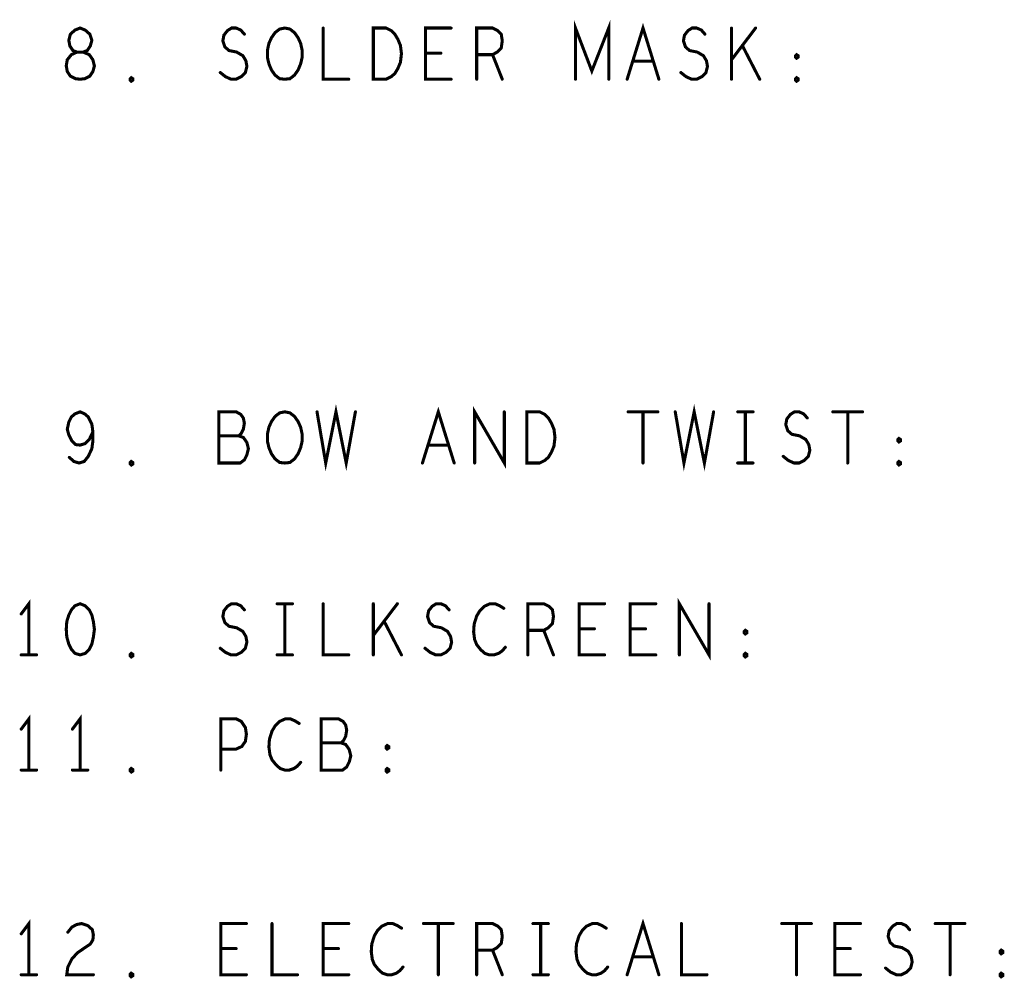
# Model space of a CAD drawing. Extents: x 28 to 61, y 24.9 to 46.
# Tile 73 of 96: x 46.1 to 48, y 38.8 to 40.7. Entities that reach past the tile are written whole.
import ezdxf

# ---------------------------------------------------------------- set-up
doc = ezdxf.new("R2010")
doc.units = 0
doc.layers.add('1', color=2, linetype='CONTINUOUS')

msp = doc.modelspace()

# ---------------------------------------------------------------- linework, layer by layer
at = {"layer": '1', "const_width": 0.006}
for points in [[(47.21, 40.57), (47.21, 40.67), (47.242, 40.586), (47.275, 40.67), (47.275, 40.57)], [(47.311, 40.57), (47.342, 40.67), (47.373, 40.57)], [(46.242, 40.57), (46.251, 40.571), (46.261, 40.576), (46.267, 40.585), (46.27, 40.596), (46.267, 40.608), (46.26, 40.618), (46.248, 40.623), (46.236, 40.623), (46.228, 40.626), (46.222, 40.635), (46.22, 40.646), (46.223, 40.658), (46.232, 40.666), (46.242, 40.67), (46.252, 40.666), (46.261, 40.658), (46.265, 40.646), (46.262, 40.635), (46.256, 40.626), (46.248, 40.623), (46.236, 40.623), (46.225, 40.618), (46.217, 40.608), (46.215, 40.596), (46.217, 40.585), (46.223, 40.576), (46.233, 40.571), (46.242, 40.57)], [(46.516, 40.583), (46.526, 40.575), (46.537, 40.57), (46.547, 40.57), (46.557, 40.575), (46.565, 40.583), (46.568, 40.595), (46.566, 40.606), (46.56, 40.616), (46.548, 40.623), (46.533, 40.626), (46.525, 40.633), (46.521, 40.645), (46.523, 40.656), (46.53, 40.665), (46.538, 40.67), (46.547, 40.67), (46.556, 40.666), (46.563, 40.658)], [(46.642, 40.57), (46.632, 40.571), (46.623, 40.578), (46.616, 40.588), (46.611, 40.6), (46.608, 40.613), (46.608, 40.626), (46.611, 40.64), (46.616, 40.651), (46.623, 40.661), (46.632, 40.668), (46.642, 40.67), (46.652, 40.668), (46.661, 40.661), (46.668, 40.651), (46.673, 40.64), (46.676, 40.626), (46.676, 40.613), (46.673, 40.6), (46.668, 40.588), (46.661, 40.578), (46.652, 40.571), (46.642, 40.57)], [(46.717, 40.67), (46.717, 40.57), (46.767, 40.57)], [(46.815, 40.57), (46.815, 40.67), (46.84, 40.67), (46.85, 40.665), (46.857, 40.658), (46.863, 40.648), (46.868, 40.636), (46.87, 40.62), (46.868, 40.603), (46.863, 40.591), (46.857, 40.581), (46.85, 40.575), (46.84, 40.57), (46.815, 40.57)], [(46.967, 40.57), (46.917, 40.57), (46.917, 40.67), (46.967, 40.67)], [(47.017, 40.57), (47.017, 40.67), (47.048, 40.67), (47.058, 40.665), (47.065, 40.658), (47.067, 40.645), (47.065, 40.631), (47.057, 40.623), (47.048, 40.618), (47.017, 40.618)], [(47.416, 40.583), (47.426, 40.575), (47.437, 40.57), (47.447, 40.57), (47.457, 40.575), (47.465, 40.583), (47.468, 40.595), (47.466, 40.606), (47.46, 40.616), (47.448, 40.623), (47.433, 40.626), (47.425, 40.633), (47.421, 40.645), (47.423, 40.656), (47.43, 40.665), (47.438, 40.67), (47.447, 40.67), (47.456, 40.666), (47.463, 40.658)], [(47.515, 40.57), (47.515, 40.67)], [(47.562, 40.67), (47.515, 40.608)], [(47.57, 40.57), (47.536, 40.636)], [(46.947, 40.621), (46.917, 40.621)], [(47.048, 40.618), (47.067, 40.57)], [(47.642, 40.611), (47.64, 40.613), (47.64, 40.616), (47.642, 40.618), (47.645, 40.616), (47.645, 40.613), (47.642, 40.611)], [(47.362, 40.605), (47.322, 40.605)], [(46.342, 40.566), (46.34, 40.568), (46.34, 40.571), (46.342, 40.573), (46.345, 40.571), (46.345, 40.568), (46.342, 40.566)], [(47.642, 40.566), (47.64, 40.568), (47.64, 40.571), (47.642, 40.573), (47.645, 40.571), (47.645, 40.568), (47.642, 40.566)], [(46.221, 39.831), (46.23, 39.823), (46.24, 39.82), (46.25, 39.823), (46.258, 39.833), (46.265, 39.848), (46.267, 39.863), (46.267, 39.881), (46.265, 39.896), (46.258, 39.91), (46.251, 39.916), (46.242, 39.92), (46.232, 39.916), (46.225, 39.91), (46.22, 39.9), (46.217, 39.886), (46.22, 39.875), (46.226, 39.863), (46.233, 39.856), (46.242, 39.855), (46.252, 39.858), (46.26, 39.866), (46.267, 39.881)], [(46.552, 39.873), (46.557, 39.878), (46.561, 39.886), (46.563, 39.898), (46.561, 39.908), (46.556, 39.915), (46.547, 39.92), (46.513, 39.92), (46.513, 39.82), (46.555, 39.82), (46.563, 39.826), (46.568, 39.836), (46.571, 39.848), (46.568, 39.86), (46.561, 39.87), (46.552, 39.873), (46.513, 39.873)], [(46.642, 39.82), (46.632, 39.821), (46.623, 39.828), (46.616, 39.838), (46.611, 39.85), (46.608, 39.863), (46.608, 39.876), (46.611, 39.89), (46.616, 39.901), (46.623, 39.911), (46.632, 39.918), (46.642, 39.92), (46.652, 39.918), (46.661, 39.911), (46.668, 39.901), (46.673, 39.89), (46.676, 39.876), (46.676, 39.863), (46.673, 39.85), (46.668, 39.838), (46.661, 39.828), (46.652, 39.821), (46.642, 39.82)], [(46.705, 39.92), (46.722, 39.82), (46.742, 39.92), (46.762, 39.82), (46.78, 39.92)], [(46.911, 39.82), (46.942, 39.92), (46.973, 39.82)], [(47.013, 39.82), (47.013, 39.92), (47.071, 39.82), (47.071, 39.92)], [(47.115, 39.82), (47.115, 39.92), (47.14, 39.92), (47.15, 39.915), (47.157, 39.908), (47.163, 39.898), (47.168, 39.886), (47.17, 39.87), (47.168, 39.853), (47.163, 39.841), (47.157, 39.831), (47.15, 39.825), (47.14, 39.82), (47.115, 39.82)], [(47.313, 39.92), (47.371, 39.92)], [(47.342, 39.92), (47.342, 39.82)], [(47.405, 39.92), (47.422, 39.82), (47.442, 39.92), (47.462, 39.82), (47.48, 39.92)], [(47.527, 39.92), (47.557, 39.92)], [(47.542, 39.92), (47.542, 39.82)], [(47.616, 39.833), (47.626, 39.825), (47.637, 39.82), (47.647, 39.82), (47.657, 39.825), (47.665, 39.833), (47.668, 39.845), (47.666, 39.856), (47.66, 39.866), (47.648, 39.873), (47.633, 39.876), (47.625, 39.883), (47.621, 39.895), (47.623, 39.906), (47.63, 39.915), (47.638, 39.92), (47.647, 39.92), (47.656, 39.916), (47.663, 39.908)], [(47.713, 39.92), (47.771, 39.92)], [(47.742, 39.92), (47.742, 39.82)], [(47.842, 39.861), (47.84, 39.863), (47.84, 39.866), (47.842, 39.868), (47.845, 39.866), (47.845, 39.863), (47.842, 39.861)], [(46.962, 39.855), (46.922, 39.855)], [(46.342, 39.816), (46.34, 39.818), (46.34, 39.821), (46.342, 39.823), (46.345, 39.821), (46.345, 39.818), (46.342, 39.816)], [(47.842, 39.816), (47.84, 39.818), (47.84, 39.821), (47.842, 39.823), (47.845, 39.821), (47.845, 39.818), (47.842, 39.816)], [(47.527, 39.82), (47.557, 39.82)], [(46.142, 39.445), (46.142, 39.545), (46.127, 39.525)], [(46.242, 39.545), (46.232, 39.541), (46.225, 39.533), (46.22, 39.523), (46.216, 39.51), (46.215, 39.495), (46.216, 39.48), (46.22, 39.466), (46.225, 39.456), (46.232, 39.448), (46.242, 39.445), (46.252, 39.448), (46.26, 39.456), (46.265, 39.466), (46.268, 39.48), (46.27, 39.495), (46.268, 39.51), (46.265, 39.523), (46.26, 39.533), (46.252, 39.541), (46.242, 39.545)], [(46.516, 39.458), (46.526, 39.45), (46.537, 39.445), (46.547, 39.445), (46.557, 39.45), (46.565, 39.458), (46.568, 39.47), (46.566, 39.481), (46.56, 39.491), (46.548, 39.498), (46.533, 39.501), (46.525, 39.508), (46.521, 39.52), (46.523, 39.531), (46.53, 39.54), (46.538, 39.545), (46.547, 39.545), (46.556, 39.541), (46.563, 39.533)], [(46.627, 39.545), (46.657, 39.545)], [(46.642, 39.545), (46.642, 39.445)], [(46.717, 39.545), (46.717, 39.445), (46.767, 39.445)], [(46.815, 39.445), (46.815, 39.545)], [(46.862, 39.545), (46.815, 39.483)], [(46.916, 39.458), (46.926, 39.45), (46.937, 39.445), (46.947, 39.445), (46.957, 39.45), (46.965, 39.458), (46.968, 39.47), (46.966, 39.481), (46.96, 39.491), (46.948, 39.498), (46.933, 39.501), (46.925, 39.508), (46.921, 39.52), (46.923, 39.531), (46.93, 39.54), (46.938, 39.545), (46.947, 39.545), (46.956, 39.541), (46.963, 39.533)], [(47.07, 39.536), (47.062, 39.541), (47.053, 39.545), (47.043, 39.545), (47.032, 39.54), (47.023, 39.531), (47.017, 39.521), (47.012, 39.505), (47.011, 39.49), (47.013, 39.475), (47.017, 39.465), (47.025, 39.455), (47.033, 39.448), (47.042, 39.445), (47.051, 39.445), (47.06, 39.448), (47.067, 39.453), (47.073, 39.46)], [(47.117, 39.445), (47.117, 39.545), (47.148, 39.545), (47.158, 39.54), (47.165, 39.533), (47.167, 39.52), (47.165, 39.506), (47.157, 39.498), (47.148, 39.493), (47.117, 39.493)], [(47.267, 39.445), (47.217, 39.445), (47.217, 39.545), (47.267, 39.545)], [(47.367, 39.445), (47.317, 39.445), (47.317, 39.545), (47.367, 39.545)], [(47.413, 39.445), (47.413, 39.545), (47.471, 39.445), (47.471, 39.545)], [(46.87, 39.445), (46.836, 39.511)], [(47.148, 39.493), (47.167, 39.445)], [(47.247, 39.496), (47.217, 39.496)], [(47.347, 39.496), (47.317, 39.496)], [(47.542, 39.486), (47.54, 39.488), (47.54, 39.491), (47.542, 39.493), (47.545, 39.491), (47.545, 39.488), (47.542, 39.486)], [(46.127, 39.445), (46.157, 39.445)], [(46.342, 39.441), (46.34, 39.443), (46.34, 39.446), (46.342, 39.448), (46.345, 39.446), (46.345, 39.443), (46.342, 39.441)], [(46.627, 39.445), (46.657, 39.445)], [(47.542, 39.441), (47.54, 39.443), (47.54, 39.446), (47.542, 39.448), (47.545, 39.446), (47.545, 39.443), (47.542, 39.441)], [(46.142, 39.22), (46.142, 39.32), (46.127, 39.3)], [(46.242, 39.22), (46.242, 39.32), (46.227, 39.3)], [(46.517, 39.22), (46.517, 39.32), (46.547, 39.32), (46.557, 39.315), (46.565, 39.303), (46.567, 39.29), (46.565, 39.276), (46.558, 39.266), (46.547, 39.261), (46.517, 39.261)], [(46.67, 39.311), (46.662, 39.316), (46.653, 39.32), (46.643, 39.32), (46.632, 39.315), (46.623, 39.306), (46.617, 39.296), (46.612, 39.28), (46.611, 39.265), (46.613, 39.25), (46.617, 39.24), (46.625, 39.23), (46.633, 39.223), (46.642, 39.22), (46.651, 39.22), (46.66, 39.223), (46.667, 39.228), (46.673, 39.235)], [(46.752, 39.273), (46.757, 39.278), (46.761, 39.286), (46.763, 39.298), (46.761, 39.308), (46.756, 39.315), (46.747, 39.32), (46.713, 39.32), (46.713, 39.22), (46.755, 39.22), (46.763, 39.226), (46.768, 39.236), (46.771, 39.248), (46.768, 39.26), (46.761, 39.27), (46.752, 39.273), (46.713, 39.273)], [(46.842, 39.261), (46.84, 39.263), (46.84, 39.266), (46.842, 39.268), (46.845, 39.266), (46.845, 39.263), (46.842, 39.261)], [(46.127, 39.22), (46.157, 39.22)], [(46.227, 39.22), (46.257, 39.22)], [(46.342, 39.216), (46.34, 39.218), (46.34, 39.221), (46.342, 39.223), (46.345, 39.221), (46.345, 39.218), (46.342, 39.216)], [(46.842, 39.216), (46.84, 39.218), (46.84, 39.221), (46.842, 39.223), (46.845, 39.221), (46.845, 39.218), (46.842, 39.216)], [(46.142, 38.82), (46.142, 38.92), (46.127, 38.9)], [(46.218, 38.903), (46.226, 38.913), (46.235, 38.918), (46.245, 38.92), (46.257, 38.916), (46.266, 38.908), (46.268, 38.898), (46.267, 38.888), (46.262, 38.88), (46.237, 38.863), (46.226, 38.851), (46.218, 38.835), (46.216, 38.82), (46.268, 38.82)], [(46.567, 38.82), (46.517, 38.82), (46.517, 38.92), (46.567, 38.92)], [(46.617, 38.92), (46.617, 38.82), (46.667, 38.82)], [(46.767, 38.82), (46.717, 38.82), (46.717, 38.92), (46.767, 38.92)], [(46.87, 38.911), (46.862, 38.916), (46.853, 38.92), (46.843, 38.92), (46.832, 38.915), (46.823, 38.906), (46.817, 38.896), (46.812, 38.88), (46.811, 38.865), (46.813, 38.85), (46.817, 38.84), (46.825, 38.83), (46.833, 38.823), (46.842, 38.82), (46.851, 38.82), (46.86, 38.823), (46.867, 38.828), (46.873, 38.835)], [(46.913, 38.92), (46.971, 38.92)], [(46.942, 38.92), (46.942, 38.82)], [(47.017, 38.82), (47.017, 38.92), (47.048, 38.92), (47.058, 38.915), (47.065, 38.908), (47.067, 38.895), (47.065, 38.881), (47.057, 38.873), (47.048, 38.868), (47.017, 38.868)], [(47.127, 38.92), (47.157, 38.92)], [(47.142, 38.92), (47.142, 38.82)], [(47.27, 38.911), (47.262, 38.916), (47.253, 38.92), (47.243, 38.92), (47.232, 38.915), (47.223, 38.906), (47.217, 38.896), (47.212, 38.88), (47.211, 38.865), (47.213, 38.85), (47.217, 38.84), (47.225, 38.83), (47.233, 38.823), (47.242, 38.82), (47.251, 38.82), (47.26, 38.823), (47.267, 38.828), (47.273, 38.835)], [(47.311, 38.82), (47.342, 38.92), (47.373, 38.82)], [(47.417, 38.92), (47.417, 38.82), (47.467, 38.82)], [(47.613, 38.92), (47.671, 38.92)], [(47.642, 38.92), (47.642, 38.82)], [(47.767, 38.82), (47.717, 38.82), (47.717, 38.92), (47.767, 38.92)], [(47.816, 38.833), (47.826, 38.825), (47.837, 38.82), (47.847, 38.82), (47.857, 38.825), (47.865, 38.833), (47.868, 38.845), (47.866, 38.856), (47.86, 38.866), (47.848, 38.873), (47.833, 38.876), (47.825, 38.883), (47.821, 38.895), (47.823, 38.906), (47.83, 38.915), (47.838, 38.92), (47.847, 38.92), (47.856, 38.916), (47.863, 38.908)], [(47.913, 38.92), (47.971, 38.92)], [(47.942, 38.92), (47.942, 38.82)], [(46.547, 38.871), (46.517, 38.871)], [(46.747, 38.871), (46.717, 38.871)], [(47.048, 38.868), (47.067, 38.82)], [(47.747, 38.871), (47.717, 38.871)], [(48.042, 38.861), (48.04, 38.863), (48.04, 38.866), (48.042, 38.868), (48.045, 38.866), (48.045, 38.863), (48.042, 38.861)], [(47.362, 38.855), (47.322, 38.855)], [(46.342, 38.816), (46.34, 38.818), (46.34, 38.821), (46.342, 38.823), (46.345, 38.821), (46.345, 38.818), (46.342, 38.816)], [(48.042, 38.816), (48.04, 38.818), (48.04, 38.821), (48.042, 38.823), (48.045, 38.821), (48.045, 38.818), (48.042, 38.816)], [(46.127, 38.82), (46.157, 38.82)], [(47.127, 38.82), (47.157, 38.82)]]:
    msp.add_lwpolyline(points, dxfattribs=at)
at = {"layer": '1', "const_width": 0.003}
for points in [[(46.5645, 40.658, 1), (46.5615, 40.658, 1)], [(46.7185, 40.67, 1), (46.7155, 40.67, 1)], [(46.9685, 40.67, 1), (46.9655, 40.67, 1)], [(47.4645, 40.658, 1), (47.4615, 40.658, 1)], [(47.5165, 40.67, 1), (47.5135, 40.67, 1)], [(47.5635, 40.67, 1), (47.5605, 40.67, 1)], [(47.5375, 40.636, 1), (47.5345, 40.636, 1)], [(46.9185, 40.621, 1), (46.9155, 40.621, 1)], [(46.9485, 40.621, 1), (46.9455, 40.621, 1)], [(47.0185, 40.618, 1), (47.0155, 40.618, 1)], [(47.0495, 40.618, 1), (47.0465, 40.618, 1)], [(47.3235, 40.605, 1), (47.3205, 40.605, 1)], [(47.3635, 40.605, 1), (47.3605, 40.605, 1)], [(47.5165, 40.608, 1), (47.5135, 40.608, 1)], [(47.6435, 40.611, 1), (47.6405, 40.611, 1)], [(47.6435, 40.611, 1), (47.6405, 40.611, 1)], [(46.5175, 40.583, 1), (46.5145, 40.583, 1)], [(47.4175, 40.583, 1), (47.4145, 40.583, 1)], [(46.2435, 40.57, 1), (46.2405, 40.57, 1)], [(46.2435, 40.57, 1), (46.2405, 40.57, 1)], [(46.3435, 40.566, 1), (46.3405, 40.566, 1)], [(46.3435, 40.566, 1), (46.3405, 40.566, 1)], [(46.6435, 40.57, 1), (46.6405, 40.57, 1)], [(46.6435, 40.57, 1), (46.6405, 40.57, 1)], [(46.7685, 40.57, 1), (46.7655, 40.57, 1)], [(46.8165, 40.57, 1), (46.8135, 40.57, 1)], [(46.8165, 40.57, 1), (46.8135, 40.57, 1)], [(46.9685, 40.57, 1), (46.9655, 40.57, 1)], [(47.0185, 40.57, 1), (47.0155, 40.57, 1)], [(47.0685, 40.57, 1), (47.0655, 40.57, 1)], [(47.2115, 40.57, 1), (47.2085, 40.57, 1)], [(47.2765, 40.57, 1), (47.2735, 40.57, 1)], [(47.3125, 40.57, 1), (47.3095, 40.57, 1)], [(47.3745, 40.57, 1), (47.3715, 40.57, 1)], [(47.5165, 40.57, 1), (47.5135, 40.57, 1)], [(47.5715, 40.57, 1), (47.5685, 40.57, 1)], [(47.6435, 40.566, 1), (47.6405, 40.566, 1)], [(47.6435, 40.566, 1), (47.6405, 40.566, 1)], [(46.7065, 39.92, 1), (46.7035, 39.92, 1)], [(46.7815, 39.92, 1), (46.7785, 39.92, 1)], [(47.0725, 39.92, 1), (47.0695, 39.92, 1)], [(47.3145, 39.92, 1), (47.3115, 39.92, 1)], [(47.3435, 39.92, 1), (47.3405, 39.92, 1)], [(47.3725, 39.92, 1), (47.3695, 39.92, 1)], [(47.4065, 39.92, 1), (47.4035, 39.92, 1)], [(47.4815, 39.92, 1), (47.4785, 39.92, 1)], [(47.5285, 39.92, 1), (47.5255, 39.92, 1)], [(47.5435, 39.92, 1), (47.5405, 39.92, 1)], [(47.5585, 39.92, 1), (47.5555, 39.92, 1)], [(47.7145, 39.92, 1), (47.7115, 39.92, 1)], [(47.7435, 39.92, 1), (47.7405, 39.92, 1)], [(47.7725, 39.92, 1), (47.7695, 39.92, 1)], [(47.6645, 39.908, 1), (47.6615, 39.908, 1)], [(46.2685, 39.881, 1), (46.2655, 39.881, 1)], [(46.5145, 39.873, 1), (46.5115, 39.873, 1)], [(46.5535, 39.873, 1), (46.5505, 39.873, 1)], [(46.9235, 39.855, 1), (46.9205, 39.855, 1)], [(46.9635, 39.855, 1), (46.9605, 39.855, 1)], [(47.8435, 39.861, 1), (47.8405, 39.861, 1)], [(47.8435, 39.861, 1), (47.8405, 39.861, 1)], [(46.2225, 39.831, 1), (46.2195, 39.831, 1)], [(47.6175, 39.833, 1), (47.6145, 39.833, 1)], [(46.3435, 39.816, 1), (46.3405, 39.816, 1)], [(46.3435, 39.816, 1), (46.3405, 39.816, 1)], [(46.6435, 39.82, 1), (46.6405, 39.82, 1)], [(46.6435, 39.82, 1), (46.6405, 39.82, 1)], [(46.9125, 39.82, 1), (46.9095, 39.82, 1)], [(46.9745, 39.82, 1), (46.9715, 39.82, 1)], [(47.0145, 39.82, 1), (47.0115, 39.82, 1)], [(47.1165, 39.82, 1), (47.1135, 39.82, 1)], [(47.1165, 39.82, 1), (47.1135, 39.82, 1)], [(47.3435, 39.82, 1), (47.3405, 39.82, 1)], [(47.5285, 39.82, 1), (47.5255, 39.82, 1)], [(47.5435, 39.82, 1), (47.5405, 39.82, 1)], [(47.5585, 39.82, 1), (47.5555, 39.82, 1)], [(47.7435, 39.82, 1), (47.7405, 39.82, 1)], [(47.8435, 39.816, 1), (47.8405, 39.816, 1)], [(47.8435, 39.816, 1), (47.8405, 39.816, 1)], [(46.2435, 39.545, 1), (46.2405, 39.545, 1)], [(46.2435, 39.545, 1), (46.2405, 39.545, 1)], [(46.6285, 39.545, 1), (46.6255, 39.545, 1)], [(46.6435, 39.545, 1), (46.6405, 39.545, 1)], [(46.6585, 39.545, 1), (46.6555, 39.545, 1)], [(46.7185, 39.545, 1), (46.7155, 39.545, 1)], [(46.8165, 39.545, 1), (46.8135, 39.545, 1)], [(46.8635, 39.545, 1), (46.8605, 39.545, 1)], [(47.0715, 39.536, 1), (47.0685, 39.536, 1)], [(47.2685, 39.545, 1), (47.2655, 39.545, 1)], [(47.3685, 39.545, 1), (47.3655, 39.545, 1)], [(47.4725, 39.545, 1), (47.4695, 39.545, 1)], [(46.1285, 39.525, 1), (46.1255, 39.525, 1)], [(46.5645, 39.533, 1), (46.5615, 39.533, 1)], [(46.9645, 39.533, 1), (46.9615, 39.533, 1)], [(46.8375, 39.511, 1), (46.8345, 39.511, 1)], [(46.8165, 39.483, 1), (46.8135, 39.483, 1)], [(47.1185, 39.493, 1), (47.1155, 39.493, 1)], [(47.1495, 39.493, 1), (47.1465, 39.493, 1)], [(47.2185, 39.496, 1), (47.2155, 39.496, 1)], [(47.2485, 39.496, 1), (47.2455, 39.496, 1)], [(47.3185, 39.496, 1), (47.3155, 39.496, 1)], [(47.3485, 39.496, 1), (47.3455, 39.496, 1)], [(47.5435, 39.486, 1), (47.5405, 39.486, 1)], [(47.5435, 39.486, 1), (47.5405, 39.486, 1)], [(47.0745, 39.46, 1), (47.0715, 39.46, 1)], [(46.1285, 39.445, 1), (46.1255, 39.445, 1)], [(46.1435, 39.445, 1), (46.1405, 39.445, 1)], [(46.1585, 39.445, 1), (46.1555, 39.445, 1)], [(46.3435, 39.441, 1), (46.3405, 39.441, 1)], [(46.3435, 39.441, 1), (46.3405, 39.441, 1)], [(46.5175, 39.458, 1), (46.5145, 39.458, 1)], [(46.6285, 39.445, 1), (46.6255, 39.445, 1)], [(46.6435, 39.445, 1), (46.6405, 39.445, 1)], [(46.6585, 39.445, 1), (46.6555, 39.445, 1)], [(46.7685, 39.445, 1), (46.7655, 39.445, 1)], [(46.8165, 39.445, 1), (46.8135, 39.445, 1)], [(46.8715, 39.445, 1), (46.8685, 39.445, 1)], [(46.9175, 39.458, 1), (46.9145, 39.458, 1)], [(47.1185, 39.445, 1), (47.1155, 39.445, 1)], [(47.1685, 39.445, 1), (47.1655, 39.445, 1)], [(47.2685, 39.445, 1), (47.2655, 39.445, 1)], [(47.3685, 39.445, 1), (47.3655, 39.445, 1)], [(47.4145, 39.445, 1), (47.4115, 39.445, 1)], [(47.5435, 39.441, 1), (47.5405, 39.441, 1)], [(47.5435, 39.441, 1), (47.5405, 39.441, 1)], [(46.6715, 39.311, 1), (46.6685, 39.311, 1)], [(46.1285, 39.3, 1), (46.1255, 39.3, 1)], [(46.2285, 39.3, 1), (46.2255, 39.3, 1)], [(46.7145, 39.273, 1), (46.7115, 39.273, 1)], [(46.7535, 39.273, 1), (46.7505, 39.273, 1)], [(46.5185, 39.261, 1), (46.5155, 39.261, 1)], [(46.8435, 39.261, 1), (46.8405, 39.261, 1)], [(46.8435, 39.261, 1), (46.8405, 39.261, 1)], [(46.6745, 39.235, 1), (46.6715, 39.235, 1)], [(46.1285, 39.22, 1), (46.1255, 39.22, 1)], [(46.1435, 39.22, 1), (46.1405, 39.22, 1)], [(46.1585, 39.22, 1), (46.1555, 39.22, 1)], [(46.2285, 39.22, 1), (46.2255, 39.22, 1)], [(46.2435, 39.22, 1), (46.2405, 39.22, 1)], [(46.2585, 39.22, 1), (46.2555, 39.22, 1)], [(46.3435, 39.216, 1), (46.3405, 39.216, 1)], [(46.3435, 39.216, 1), (46.3405, 39.216, 1)], [(46.5185, 39.22, 1), (46.5155, 39.22, 1)], [(46.8435, 39.216, 1), (46.8405, 39.216, 1)], [(46.8435, 39.216, 1), (46.8405, 39.216, 1)], [(46.5685, 38.92, 1), (46.5655, 38.92, 1)], [(46.6185, 38.92, 1), (46.6155, 38.92, 1)], [(46.7685, 38.92, 1), (46.7655, 38.92, 1)], [(46.9145, 38.92, 1), (46.9115, 38.92, 1)], [(46.9435, 38.92, 1), (46.9405, 38.92, 1)], [(46.9725, 38.92, 1), (46.9695, 38.92, 1)], [(47.1285, 38.92, 1), (47.1255, 38.92, 1)], [(47.1435, 38.92, 1), (47.1405, 38.92, 1)], [(47.1585, 38.92, 1), (47.1555, 38.92, 1)], [(47.4185, 38.92, 1), (47.4155, 38.92, 1)], [(47.6145, 38.92, 1), (47.6115, 38.92, 1)], [(47.6435, 38.92, 1), (47.6405, 38.92, 1)], [(47.6725, 38.92, 1), (47.6695, 38.92, 1)], [(47.7685, 38.92, 1), (47.7655, 38.92, 1)], [(47.9145, 38.92, 1), (47.9115, 38.92, 1)], [(47.9435, 38.92, 1), (47.9405, 38.92, 1)], [(47.9725, 38.92, 1), (47.9695, 38.92, 1)], [(46.2195, 38.903, 1), (46.2165, 38.903, 1)], [(46.8715, 38.911, 1), (46.8685, 38.911, 1)], [(47.2715, 38.911, 1), (47.2685, 38.911, 1)], [(47.8645, 38.908, 1), (47.8615, 38.908, 1)], [(46.1285, 38.9, 1), (46.1255, 38.9, 1)], [(46.5185, 38.871, 1), (46.5155, 38.871, 1)], [(46.5485, 38.871, 1), (46.5455, 38.871, 1)], [(46.7185, 38.871, 1), (46.7155, 38.871, 1)], [(46.7485, 38.871, 1), (46.7455, 38.871, 1)], [(47.0185, 38.868, 1), (47.0155, 38.868, 1)], [(47.0495, 38.868, 1), (47.0465, 38.868, 1)], [(47.7185, 38.871, 1), (47.7155, 38.871, 1)], [(47.7485, 38.871, 1), (47.7455, 38.871, 1)], [(47.3235, 38.855, 1), (47.3205, 38.855, 1)], [(47.3635, 38.855, 1), (47.3605, 38.855, 1)], [(48.0435, 38.861, 1), (48.0405, 38.861, 1)], [(48.0435, 38.861, 1), (48.0405, 38.861, 1)], [(46.8745, 38.835, 1), (46.8715, 38.835, 1)], [(47.2745, 38.835, 1), (47.2715, 38.835, 1)], [(47.8175, 38.833, 1), (47.8145, 38.833, 1)], [(46.1285, 38.82, 1), (46.1255, 38.82, 1)], [(46.1435, 38.82, 1), (46.1405, 38.82, 1)], [(46.1585, 38.82, 1), (46.1555, 38.82, 1)], [(46.2695, 38.82, 1), (46.2665, 38.82, 1)], [(46.3435, 38.816, 1), (46.3405, 38.816, 1)], [(46.3435, 38.816, 1), (46.3405, 38.816, 1)], [(46.5685, 38.82, 1), (46.5655, 38.82, 1)], [(46.6685, 38.82, 1), (46.6655, 38.82, 1)], [(46.7685, 38.82, 1), (46.7655, 38.82, 1)], [(46.9435, 38.82, 1), (46.9405, 38.82, 1)], [(47.0185, 38.82, 1), (47.0155, 38.82, 1)], [(47.0685, 38.82, 1), (47.0655, 38.82, 1)], [(47.1285, 38.82, 1), (47.1255, 38.82, 1)], [(47.1435, 38.82, 1), (47.1405, 38.82, 1)], [(47.1585, 38.82, 1), (47.1555, 38.82, 1)], [(47.3125, 38.82, 1), (47.3095, 38.82, 1)], [(47.3745, 38.82, 1), (47.3715, 38.82, 1)], [(47.4685, 38.82, 1), (47.4655, 38.82, 1)], [(47.6435, 38.82, 1), (47.6405, 38.82, 1)], [(47.7685, 38.82, 1), (47.7655, 38.82, 1)], [(47.9435, 38.82, 1), (47.9405, 38.82, 1)], [(48.0435, 38.816, 1), (48.0405, 38.816, 1)], [(48.0435, 38.816, 1), (48.0405, 38.816, 1)]]:
    msp.add_lwpolyline(points, format="xyb", close=True, dxfattribs=at)

doc.saveas('drawing.dxf')
